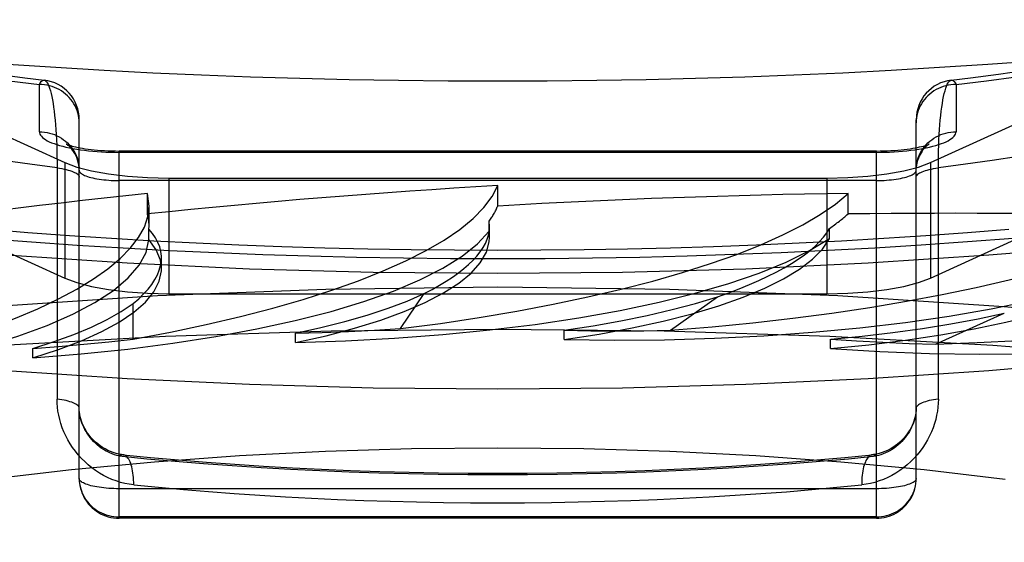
# Model space of a CAD drawing. Header units: inches. Extents: x 0 to 179, y 0 to 116.
# Tile 187 of 234: x 78.721 to 78.968, y 82.81 to 82.941. Entities that reach past the tile are written whole.
import ezdxf

# ---------------------------------------------------------------- set-up
doc = ezdxf.new("R2010")
doc.units = ezdxf.units.IN
doc.header["$LTSCALE"] = 9.842105
doc.header["$MEASUREMENT"] = 0
doc.linetypes.add('HIDDEN', pattern=[0.2, 0.1, -0.1])
doc.layers.get('0').update_dxf_attribs({"linetype": 'CONTINUOUS'})
doc.layers.add('DEFAULT_2', color=8, linetype='HIDDEN')

msp = doc.modelspace()

# ---------------------------------------------------------------- linework, layer by layer
at = {"color": 7, "linetype": 'Continuous'}
for p, q in [((78.99335, 82.88473), (78.96371, 82.88218)), ((78.74746, 82.88018), (78.7172, 82.88218)), ((78.99335, 82.85575), (78.96371, 82.8532)), ((78.74746, 82.8512), (78.7172, 82.8532))]:
    msp.add_line(p, q, dxfattribs=at)
for points in [[(78.84046, 82.92584), (78.82802, 82.92588), (78.8156, 82.92601), (78.80319, 82.92622), (78.79081, 82.92651), (78.77846, 82.92689), (78.76615, 82.92735), (78.75389, 82.9279), (78.7417, 82.92853), (78.72957, 82.92924), (78.71752, 82.93003), (78.70555, 82.9309), (78.69367, 82.93186), (78.6819, 82.93289), (78.67023, 82.934), (78.65868, 82.9352), (78.64726, 82.93647), (78.63596, 82.93781), (78.62481, 82.93924), (78.61381, 82.94074), (78.60296, 82.94231), (78.59227, 82.94396), (78.58175, 82.94567), (78.57141, 82.94746)], [(78.97536, 82.9309), (78.9634, 82.93003), (78.95134, 82.92924), (78.93921, 82.92853), (78.92702, 82.9279), (78.91476, 82.92735), (78.90246, 82.92689), (78.89011, 82.92651), (78.87772, 82.92622), (78.86532, 82.92601), (78.85289, 82.92588), (78.84046, 82.92584)], [(78.71201, 82.88644), (78.72345, 82.88556), (78.73495, 82.88476)], [(78.93507, 82.88409), (78.94672, 82.88481), (78.9583, 82.88562)], [(78.9583, 82.88562), (78.96981, 82.88651)], [(78.73495, 82.88476), (78.74652, 82.88405), (78.75814, 82.88342), (78.76981, 82.88288), (78.78152, 82.88242), (78.79326, 82.88204), (78.80504, 82.88175), (78.81683, 82.88154), (78.82864, 82.88141), (78.84046, 82.88137)], [(78.84046, 82.88137), (78.85236, 82.88141), (78.86426, 82.88154), (78.87614, 82.88175), (78.888, 82.88205), (78.89983, 82.88243), (78.91162, 82.8829), (78.92337, 82.88345), (78.93507, 82.88409)], [(78.96371, 82.88218), (78.93345, 82.88018), (78.90272, 82.87874), (78.87175, 82.87788), (78.84046, 82.87759)], [(78.84046, 82.87759), (78.80917, 82.87788), (78.77819, 82.87874), (78.74746, 82.88018)], [(78.84046, 82.84861), (78.80917, 82.8489), (78.77819, 82.84976), (78.74746, 82.8512)], [(78.96371, 82.8532), (78.93345, 82.8512), (78.90272, 82.84976), (78.87175, 82.8489), (78.84046, 82.84861)]]:
    msp.add_lwpolyline(points, dxfattribs=at)
at = {"layer": 'DEFAULT_2', "color": 8, "linetype": 'HIDDEN'}
for p, q in [((78.61663, 82.95787), (78.73183, 82.90546)), ((78.94908, 82.90546), (79.06428, 82.95787)), ((78.61663, 82.92889), (78.73183, 82.87648)), ((78.94908, 82.87648), (79.06428, 82.92889)), ((78.72546, 82.91318), (78.72546, 82.92503)), ((78.95546, 82.92503), (78.95546, 82.91318)), ((78.73546, 82.82624), (78.73546, 82.91619)), ((78.94546, 82.82624), (78.94546, 82.91619)), ((78.74546, 82.81624), (78.74546, 82.90834)), ((78.93546, 82.90834), (78.74546, 82.90834)), ((78.93546, 82.908), (78.74546, 82.908)), ((78.93546, 82.81624), (78.93546, 82.90834)), ((78.72989, 82.90556), (78.7299, 82.84614)), ((78.73183, 82.90546), (78.73183, 82.87648)), ((78.94908, 82.90546), (78.94908, 82.87648)), ((78.93546, 82.90093), (78.74546, 82.90093)), ((78.75791, 82.90153), (78.75791, 82.87255)), ((78.75791, 82.90153), (78.92301, 82.90153)), ((78.92301, 82.90153), (78.92301, 82.87255)), ((78.84046, 82.89453), (78.84046, 82.89967)), ((78.75255, 82.89254), (78.75255, 82.89768)), ((78.75299, 82.89454), (78.75255, 82.89768)), ((78.92836, 82.89254), (78.92836, 82.89768)), ((78.75299, 82.88953), (78.75299, 82.89452)), ((78.83829, 82.88821), (78.83829, 82.89078)), ((78.83842, 82.88934), (78.83829, 82.89078)), ((78.75296, 82.88875), (78.75299, 82.88953)), ((78.75296, 82.88618), (78.75296, 82.88875)), ((78.83842, 82.8867), (78.83829, 82.88821)), ((78.83842, 82.88671), (78.83842, 82.88933)), ((78.92369, 82.88637), (78.92369, 82.88894)), ((78.75609, 82.8788), (78.75609, 82.88154)), ((78.75791, 82.87255), (78.92301, 82.87255)), ((78.81604, 82.8638), (78.82203, 82.8726)), ((78.88383, 82.86337), (78.89564, 82.87177)), ((78.74899, 82.86118), (78.74899, 82.87011)), ((78.95031, 82.8599), (78.96757, 82.86764)), ((78.8571, 82.86106), (78.8571, 82.86339)), ((78.7897, 82.86028), (78.7897, 82.86262)), ((78.924, 82.85879), (78.924, 82.86112)), ((78.72384, 82.85649), (78.72384, 82.85883)), ((78.73546, 82.82624), (78.73548, 82.82556)), ((78.94543, 82.82558), (78.94546, 82.82624)), ((78.93546, 82.82366), (78.74546, 82.82366)), ((78.94526, 82.82427), (78.94537, 82.82498)), ((78.94537, 82.82492), (78.94543, 82.82561)), ((78.93546, 82.81658), (78.74546, 82.81658)), ((78.93546, 82.81624), (78.74546, 82.81624))]:
    msp.add_line(p, q, dxfattribs=at)
for points in [[(78.71484, 82.92763), (78.72183, 82.92672), (78.72665, 82.92612)], [(78.95426, 82.92612), (78.95909, 82.92672), (78.96608, 82.92763), (78.97295, 82.9286)], [(78.71785, 82.92596), (78.72546, 82.92503)], [(78.72546, 82.92503), (78.72568, 82.92542), (78.7259, 82.92573), (78.72613, 82.92595), (78.72635, 82.92608), (78.72657, 82.92613), (78.72665, 82.92612)], [(78.73546, 82.91537), (78.73543, 82.916), (78.73537, 82.91663), (78.73526, 82.91726), (78.73512, 82.91787), (78.73493, 82.91848), (78.7347, 82.91907), (78.73442, 82.91964), (78.73412, 82.9202), (78.73377, 82.92074), (78.73339, 82.92125), (78.73297, 82.92174), (78.73253, 82.9222), (78.73205, 82.92263), (78.73154, 82.92304), (78.73101, 82.9234), (78.73046, 82.92374), (78.72988, 82.92404), (78.72928, 82.9243), (78.72867, 82.92452), (78.72804, 82.9247), (78.72741, 82.92485), (78.72676, 82.92495), (78.72611, 82.92501), (78.72546, 82.92503)], [(78.72665, 82.92612), (78.72679, 82.92609), (78.72701, 82.92596), (78.72722, 82.92575), (78.72744, 82.92545), (78.72764, 82.92508), (78.72784, 82.92462), (78.72803, 82.92408), (78.72822, 82.92346), (78.7284, 82.92278), (78.72857, 82.92202), (78.72874, 82.92119), (78.72889, 82.92029), (78.72903, 82.91933), (78.72917, 82.91832), (78.72929, 82.91724), (78.7294, 82.91611), (78.72951, 82.91494), (78.7296, 82.91371), (78.72968, 82.91244), (78.72974, 82.91113), (78.7298, 82.90978), (78.72984, 82.9084), (78.72987, 82.90699), (78.72989, 82.90556)], [(78.95546, 82.92503), (78.9548, 82.92501), (78.95415, 82.92495), (78.95351, 82.92485), (78.95287, 82.9247), (78.95224, 82.92452), (78.95163, 82.9243), (78.95103, 82.92404), (78.95046, 82.92374), (78.9499, 82.9234), (78.94937, 82.92304), (78.94886, 82.92263), (78.94839, 82.9222), (78.94794, 82.92174), (78.94752, 82.92125), (78.94714, 82.92074), (78.9468, 82.9202), (78.94649, 82.91964), (78.94622, 82.91907), (78.94599, 82.91848), (78.9458, 82.91787), (78.94565, 82.91726), (78.94554, 82.91663), (78.94548, 82.916), (78.94546, 82.91537)], [(78.95102, 82.84614), (78.95102, 82.90556), (78.95104, 82.90699), (78.95107, 82.9084), (78.95111, 82.90978), (78.95117, 82.91113), (78.95124, 82.91244), (78.95132, 82.91371), (78.95141, 82.91494), (78.95151, 82.91611), (78.95162, 82.91724), (78.95174, 82.91832), (78.95188, 82.91933), (78.95202, 82.92029), (78.95218, 82.92119), (78.95234, 82.92202), (78.95251, 82.92278), (78.95269, 82.92346), (78.95288, 82.92408), (78.95307, 82.92462), (78.95327, 82.92508), (78.95348, 82.92545), (78.95369, 82.92575), (78.9539, 82.92596), (78.95412, 82.92609), (78.95426, 82.92612)], [(78.95426, 82.92612), (78.95434, 82.92613), (78.95456, 82.92608), (78.95479, 82.92595), (78.95501, 82.92573), (78.95523, 82.92542), (78.95546, 82.92503)], [(78.95546, 82.92503), (78.96307, 82.92596), (78.97056, 82.92694)], [(78.72546, 82.91318), (78.72549, 82.91289), (78.72558, 82.9126), (78.72574, 82.91231), (78.72596, 82.91203), (78.72624, 82.91174), (78.72658, 82.91147), (78.72698, 82.9112), (78.72744, 82.91093), (78.72795, 82.91067), (78.72852, 82.91042), (78.72914, 82.91018), (78.72982, 82.90995), (78.73054, 82.90973), (78.73131, 82.90952), (78.73213, 82.90932), (78.73299, 82.90913), (78.73388, 82.90895), (78.73482, 82.90879), (78.73578, 82.90865), (78.73678, 82.90851), (78.73781, 82.90839), (78.73885, 82.90829), (78.73992, 82.9082), (78.74101, 82.90813), (78.74211, 82.90807), (78.74322, 82.90803), (78.74434, 82.90801), (78.74546, 82.908)], [(78.72546, 82.91318), (78.72611, 82.91316), (78.72676, 82.91309), (78.72741, 82.91299), (78.72804, 82.91285), (78.72867, 82.91266), (78.72928, 82.91244), (78.72988, 82.91218), (78.73046, 82.91188), (78.73101, 82.91155), (78.73154, 82.91118), (78.73205, 82.91078), (78.73253, 82.91035), (78.73297, 82.90989), (78.73339, 82.9094), (78.73377, 82.90888), (78.73412, 82.90835), (78.73442, 82.90779), (78.7347, 82.90721), (78.73493, 82.90662), (78.73512, 82.90602), (78.73526, 82.9054), (78.73537, 82.90478), (78.73543, 82.90415)], [(78.93546, 82.908), (78.93658, 82.90801), (78.93769, 82.90803), (78.9388, 82.90807), (78.9399, 82.90813), (78.94099, 82.9082), (78.94206, 82.90829), (78.94311, 82.90839), (78.94413, 82.90851), (78.94513, 82.90865), (78.9461, 82.90879), (78.94703, 82.90895), (78.94793, 82.90913), (78.94878, 82.90932), (78.9496, 82.90952), (78.95037, 82.90973), (78.95109, 82.90995), (78.95177, 82.91018), (78.95239, 82.91042), (78.95296, 82.91067), (78.95348, 82.91093), (78.95393, 82.9112), (78.95433, 82.91147), (78.95468, 82.91174), (78.95496, 82.91203), (78.95517, 82.91231), (78.95533, 82.9126), (78.95542, 82.91289), (78.95546, 82.91318)], [(78.94546, 82.90352), (78.94548, 82.90415), (78.94554, 82.90478), (78.94565, 82.9054), (78.9458, 82.90602), (78.94599, 82.90662), (78.94622, 82.90721), (78.94649, 82.90779), (78.9468, 82.90835), (78.94714, 82.90888), (78.94752, 82.9094), (78.94794, 82.90989), (78.94839, 82.91035), (78.94886, 82.91078), (78.94937, 82.91118), (78.9499, 82.91155), (78.95046, 82.91188), (78.95103, 82.91218), (78.95163, 82.91244), (78.95224, 82.91266), (78.95287, 82.91285), (78.95351, 82.91299), (78.95415, 82.91309), (78.9548, 82.91316), (78.95546, 82.91318)], [(78.73546, 82.90352), (78.73543, 82.90417), (78.73536, 82.90482), (78.73523, 82.90546), (78.73506, 82.90609), (78.73485, 82.90669), (78.73461, 82.90724), (78.73434, 82.90775), (78.73405, 82.9082), (78.73377, 82.90859), (78.7335, 82.90893), (78.73325, 82.90921), (78.73302, 82.90943), (78.73281, 82.90962), (78.73264, 82.90976), (78.73248, 82.90988), (78.73236, 82.90996), (78.73227, 82.91002), (78.7322, 82.91006), (78.73217, 82.91008), (78.73217, 82.91008)], [(78.73217, 82.91008), (78.73217, 82.91008), (78.7322, 82.91006), (78.73228, 82.91003), (78.73239, 82.90998), (78.73255, 82.90992), (78.73276, 82.90985), (78.73301, 82.90977), (78.73332, 82.90968), (78.73368, 82.90958), (78.73409, 82.90947), (78.73456, 82.90936), (78.73509, 82.90925), (78.73566, 82.90914), (78.73629, 82.90903), (78.73696, 82.90892), (78.73768, 82.90882), (78.73843, 82.90873), (78.73923, 82.90864), (78.74006, 82.90856), (78.74091, 82.9085), (78.74179, 82.90844), (78.74269, 82.9084), (78.7436, 82.90837), (78.74453, 82.90835), (78.74546, 82.90834)], [(78.93546, 82.90834), (78.93638, 82.90835), (78.9373, 82.90837), (78.93821, 82.9084), (78.9391, 82.90844), (78.93998, 82.9085), (78.94083, 82.90856), (78.94166, 82.90864), (78.94245, 82.90872), (78.94321, 82.90882), (78.94392, 82.90892), (78.9446, 82.90902), (78.94522, 82.90913), (78.9458, 82.90924), (78.94632, 82.90935), (78.94679, 82.90946), (78.94721, 82.90957), (78.94757, 82.90967), (78.94788, 82.90976), (78.94814, 82.90985), (78.94835, 82.90992), (78.94851, 82.90998), (78.94863, 82.91003), (78.9487, 82.91006)], [(78.9487, 82.91006), (78.94874, 82.91008), (78.94875, 82.91008), (78.94872, 82.91007), (78.94867, 82.91004), (78.94858, 82.90998), (78.94848, 82.90991), (78.94835, 82.90982), (78.9482, 82.9097), (78.94803, 82.90955), (78.94783, 82.90938), (78.94762, 82.90916), (78.9474, 82.90891), (78.94716, 82.90862), (78.94692, 82.90829), (78.94667, 82.90792), (78.94643, 82.90749), (78.94621, 82.90703), (78.946, 82.90652), (78.94581, 82.90597), (78.94566, 82.90539), (78.94555, 82.90478), (78.94548, 82.90416)], [(78.7299, 82.9041), (78.72307, 82.90501), (78.71635, 82.90597), (78.70975, 82.90699)], [(78.73183, 82.90546), (78.73488, 82.90432), (78.73852, 82.90337), (78.74283, 82.90258), (78.74758, 82.902), (78.75259, 82.90166), (78.75791, 82.90153)], [(78.92301, 82.90153), (78.92833, 82.90166), (78.93333, 82.902), (78.93809, 82.90258), (78.94239, 82.90337), (78.94603, 82.90432), (78.94908, 82.90546)], [(78.97116, 82.90699), (78.96456, 82.90597), (78.95785, 82.90501), (78.95102, 82.9041)], [(78.7299, 82.9041), (78.73051, 82.90401), (78.73109, 82.90392), (78.73165, 82.90381), (78.73218, 82.9037), (78.73268, 82.90357), (78.73314, 82.90344), (78.73357, 82.90329), (78.73395, 82.90315), (78.7343, 82.90299), (78.7346, 82.90283), (78.73486, 82.90266), (78.73507, 82.90249), (78.73524, 82.90232), (78.73536, 82.90214), (78.73543, 82.90196), (78.73546, 82.90178)], [(78.73546, 82.90352), (78.73548, 82.90335), (78.73554, 82.90318), (78.73565, 82.90301), (78.7358, 82.90285), (78.73599, 82.90269), (78.73622, 82.90253), (78.73649, 82.90237), (78.7368, 82.90222), (78.73714, 82.90208), (78.73752, 82.90194), (78.73794, 82.90181), (78.73839, 82.90169), (78.73886, 82.90157), (78.73937, 82.90146), (78.7399, 82.90137), (78.74046, 82.90128), (78.74103, 82.9012), (78.74163, 82.90113), (78.74224, 82.90107), (78.74287, 82.90102), (78.74351, 82.90098), (78.74415, 82.90095), (78.7448, 82.90093), (78.74546, 82.90093)], [(78.93546, 82.90093), (78.93611, 82.90093), (78.93676, 82.90095), (78.93741, 82.90098), (78.93804, 82.90102), (78.93867, 82.90107), (78.93928, 82.90113), (78.93988, 82.9012), (78.94046, 82.90128), (78.94101, 82.90137), (78.94154, 82.90146), (78.94205, 82.90157), (78.94253, 82.90169), (78.94297, 82.90181), (78.94339, 82.90194), (78.94377, 82.90208), (78.94412, 82.90222), (78.94442, 82.90237), (78.9447, 82.90253), (78.94493, 82.90269), (78.94512, 82.90285), (78.94526, 82.90301), (78.94537, 82.90318), (78.94543, 82.90335), (78.94546, 82.90352)], [(78.94546, 82.90178), (78.94548, 82.90196), (78.94555, 82.90214), (78.94567, 82.90232), (78.94584, 82.90249), (78.94605, 82.90266), (78.94631, 82.90283), (78.94661, 82.90299), (78.94696, 82.90315), (78.94735, 82.90329), (78.94777, 82.90344), (78.94823, 82.90357), (78.94873, 82.9037), (78.94926, 82.90381), (78.94982, 82.90392), (78.95041, 82.90401), (78.95102, 82.9041)], [(78.84046, 82.88341), (78.82959, 82.88345), (78.81874, 82.88356), (78.8079, 82.88374), (78.79708, 82.884), (78.78629, 82.88433), (78.77554, 82.88473), (78.76483, 82.88521), (78.75417, 82.88576), (78.74358, 82.88638), (78.73305, 82.88707), (78.72259, 82.88784), (78.71221, 82.88867)], [(78.72384, 82.85649), (78.73593, 82.85747), (78.74762, 82.85868), (78.75892, 82.86013), (78.76974, 82.86181), (78.78001, 82.86371), (78.78966, 82.86582), (78.79863, 82.86812), (78.80687, 82.87059), (78.81432, 82.87323), (78.82094, 82.87601), (78.82668, 82.87892), (78.83151, 82.88193), (78.83537, 82.88503), (78.83829, 82.88821)], [(78.9687, 82.88867), (78.95832, 82.88784), (78.94787, 82.88707), (78.93734, 82.88638), (78.92674, 82.88576), (78.91608, 82.88521), (78.90538, 82.88473), (78.89462, 82.88433), (78.88383, 82.884), (78.87302, 82.88374), (78.86218, 82.88356), (78.85132, 82.88345), (78.84046, 82.88341)], [(78.66152, 82.8498), (78.67278, 82.8513), (78.68347, 82.85302), (78.69363, 82.85496), (78.70316, 82.8571), (78.71199, 82.85944), (78.72009, 82.86194), (78.72738, 82.86461), (78.73384, 82.86741), (78.7394, 82.87035), (78.74406, 82.87338), (78.74775, 82.8765), (78.75049, 82.87969), (78.75222, 82.88291), (78.75296, 82.88618)], [(78.75609, 82.8788), (78.75583, 82.88095), (78.75479, 82.88357), (78.75296, 82.88618)], [(78.7897, 82.86028), (78.79742, 82.86203), (78.80455, 82.86392), (78.81111, 82.86596), (78.81703, 82.86811), (78.82229, 82.87038), (78.82685, 82.87275), (78.83068, 82.87521), (78.83376, 82.87773), (78.83607, 82.88031), (78.83761, 82.88293), (78.83835, 82.88556), (78.83842, 82.8867)], [(78.7897, 82.86028), (78.80226, 82.8607), (78.81458, 82.86137), (78.82669, 82.86229), (78.83847, 82.86346), (78.84986, 82.86487), (78.86078, 82.86651), (78.87115, 82.86837), (78.88093, 82.87043), (78.89003, 82.87269), (78.89842, 82.87514), (78.90602, 82.87774), (78.9128, 82.8805), (78.91868, 82.88337), (78.92369, 82.88637)], [(78.8571, 82.86106), (78.86588, 82.86243), (78.87417, 82.86397), (78.88199, 82.86568), (78.88927, 82.86754), (78.89597, 82.86954), (78.90205, 82.87167), (78.90747, 82.87391), (78.9122, 82.87626), (78.91621, 82.87869), (78.91947, 82.8812), (78.92196, 82.88376), (78.92369, 82.88637)], [(78.8571, 82.86106), (78.86975, 82.8609), (78.88233, 82.86101), (78.89488, 82.86137), (78.90727, 82.86199), (78.91942, 82.86287), (78.93128, 82.86399), (78.94274, 82.86536), (78.95375, 82.86695), (78.96424, 82.86877), (78.97413, 82.8708), (78.98337, 82.87302), (78.99189, 82.87543), (78.99961, 82.87799), (79.00656, 82.88072)], [(78.924, 82.85879), (78.93357, 82.85975), (78.94276, 82.86089), (78.95161, 82.86222), (78.96003, 82.86373), (78.96797, 82.86539), (78.97538, 82.86722), (78.98223, 82.86918), (78.98846, 82.87128), (78.99404, 82.8735), (78.99894, 82.87582), (79.00311, 82.87823), (79.00656, 82.88072)], [(78.72384, 82.85649), (78.73027, 82.85856), (78.73602, 82.86075), (78.74112, 82.86304), (78.7455, 82.86543), (78.74915, 82.86791), (78.75206, 82.87044), (78.75418, 82.87303), (78.75553, 82.87566), (78.75607, 82.8783), (78.75609, 82.8788)], [(78.73183, 82.87648), (78.73488, 82.87534), (78.73852, 82.87439), (78.74283, 82.87361), (78.74758, 82.87303), (78.75259, 82.87268), (78.75791, 82.87255)], [(78.92301, 82.87255), (78.92833, 82.87268), (78.93333, 82.87303), (78.93809, 82.87361), (78.94239, 82.87439), (78.94603, 82.87534), (78.94908, 82.87648)], [(78.84046, 82.87417), (78.79737, 82.87361), (78.7551, 82.87199), (78.71346, 82.86929), (78.67303, 82.86555), (78.63423, 82.86079), (78.59739, 82.85508), (78.56292, 82.84846), (78.5311, 82.841), (78.50228, 82.83276), (78.47669, 82.82384), (78.45463, 82.81431), (78.43626, 82.80426), (78.42181, 82.7938), (78.41136, 82.78302), (78.40508, 82.77203), (78.40296, 82.76093)], [(79.27796, 82.76093), (79.27583, 82.77203), (79.26955, 82.78302), (79.2591, 82.7938), (79.24465, 82.80426), (79.22628, 82.81431), (79.20422, 82.82384), (79.17864, 82.83276), (79.14982, 82.841), (79.11799, 82.84846), (79.08352, 82.85508), (79.04669, 82.86079), (79.00788, 82.86555), (78.96745, 82.86929), (78.92581, 82.87199), (78.88354, 82.87361), (78.84046, 82.87417)], [(78.78971, 82.86262), (78.79612, 82.86406), (78.80213, 82.86558), (78.80774, 82.86721), (78.81295, 82.86893), (78.81771, 82.87072), (78.82203, 82.8726)], [(78.85712, 82.8634), (78.86439, 82.86452), (78.87133, 82.86575), (78.87795, 82.8671), (78.88422, 82.86856), (78.89012, 82.87011), (78.89564, 82.87177)], [(78.924, 82.85879), (78.93635, 82.85807), (78.94881, 82.8576), (78.96141, 82.8574), (78.97403, 82.85746), (78.98659, 82.85777), (78.99902, 82.85834), (79.01122, 82.85917), (79.02314, 82.86025), (79.03468, 82.86157), (79.04578, 82.86312), (79.05637, 82.8649), (79.06638, 82.86689), (79.07571, 82.86906), (79.08438, 82.87144)], [(78.72385, 82.85883), (78.7292, 82.86053), (78.73409, 82.86231), (78.73853, 82.86416), (78.7425, 82.86608), (78.74599, 82.86807), (78.74899, 82.87011)], [(78.92401, 82.86113), (78.93193, 82.86191), (78.93959, 82.86281), (78.94702, 82.86384), (78.95417, 82.86499), (78.96102, 82.86626), (78.96757, 82.86764)], [(78.84046, 82.8636), (78.79865, 82.86315), (78.75714, 82.86181), (78.71619, 82.85959), (78.67609, 82.8565), (78.63712, 82.85256), (78.59953, 82.84781), (78.56359, 82.84226), (78.52954, 82.83597), (78.49761, 82.82897), (78.46803, 82.82132), (78.44099, 82.81305), (78.41668, 82.80424), (78.39526, 82.79494), (78.37689, 82.78521), (78.36168, 82.77512), (78.34974, 82.76474), (78.34116, 82.75415), (78.33598, 82.7434), (78.33425, 82.73258)], [(78.78971, 82.86262), (78.79638, 82.86281), (78.80298, 82.86307), (78.80954, 82.8634), (78.81604, 82.8638)], [(79.34666, 82.73258), (79.34493, 82.7434), (79.33976, 82.75415), (79.33117, 82.76474), (79.31923, 82.77512), (79.30402, 82.78521), (79.28565, 82.79494), (79.26423, 82.80424), (79.23992, 82.81305), (79.21288, 82.82132), (79.1833, 82.82897), (79.15137, 82.83597), (79.11732, 82.84226), (79.08138, 82.84781), (79.0438, 82.85256), (79.00482, 82.8565), (78.96472, 82.85959), (78.92377, 82.86181), (78.88226, 82.86315), (78.84046, 82.8636)], [(78.85712, 82.8634), (78.8638, 82.86328), (78.87048, 82.86324), (78.87716, 82.86327), (78.88383, 82.86337)], [(78.72385, 82.85883), (78.73029, 82.85932), (78.73662, 82.85987), (78.74285, 82.86049), (78.74899, 82.86118)], [(78.92401, 82.86113), (78.93052, 82.86071), (78.93707, 82.86037), (78.94367, 82.8601), (78.95031, 82.8599)], [(78.74912, 82.82462), (78.74802, 82.82476), (78.74691, 82.82497), (78.74581, 82.82525), (78.74472, 82.82559), (78.74364, 82.826), (78.74258, 82.82646), (78.74154, 82.82699), (78.74053, 82.82758), (78.73955, 82.82822), (78.73861, 82.82891), (78.7377, 82.82965), (78.73683, 82.83044), (78.736, 82.83127), (78.73522, 82.83214), (78.73449, 82.83304), (78.73381, 82.83397), (78.73318, 82.83493), (78.73261, 82.83591), (78.73209, 82.83691), (78.73162, 82.83792), (78.73121, 82.83895), (78.73086, 82.83998), (78.73056, 82.84102), (78.73032, 82.84206), (78.73013, 82.8431), (78.73, 82.84413), (78.72992, 82.84514), (78.7299, 82.84614)], [(78.73546, 82.84383), (78.73543, 82.844), (78.73536, 82.84418), (78.73524, 82.84436), (78.73507, 82.84453), (78.73486, 82.84471), (78.7346, 82.84487), (78.7343, 82.84503), (78.73395, 82.84519), (78.73357, 82.84534), (78.73314, 82.84548), (78.73268, 82.84562), (78.73218, 82.84574), (78.73165, 82.84586), (78.73109, 82.84596), (78.73051, 82.84606), (78.7299, 82.84614)], [(78.95102, 82.84614), (78.95099, 82.84514), (78.95091, 82.84413), (78.95078, 82.8431), (78.95059, 82.84206), (78.95035, 82.84102), (78.95005, 82.83998), (78.9497, 82.83895), (78.94929, 82.83792), (78.94882, 82.83691), (78.94831, 82.83591), (78.94773, 82.83493), (78.9471, 82.83397), (78.94642, 82.83304), (78.94569, 82.83214), (78.94491, 82.83127), (78.94408, 82.83044), (78.94321, 82.82965), (78.94231, 82.82891), (78.94136, 82.82822), (78.94038, 82.82758), (78.93937, 82.82699), (78.93833, 82.82646), (78.93727, 82.826), (78.93619, 82.82559), (78.9351, 82.82525), (78.934, 82.82497), (78.9329, 82.82476), (78.93179, 82.82462)], [(78.95102, 82.84614), (78.95041, 82.84606), (78.94982, 82.84596), (78.94926, 82.84586), (78.94873, 82.84574), (78.94823, 82.84562), (78.94777, 82.84548), (78.94735, 82.84534), (78.94696, 82.84519), (78.94661, 82.84503), (78.94631, 82.84487), (78.94605, 82.84471), (78.94584, 82.84453), (78.94567, 82.84436), (78.94555, 82.84418), (78.94548, 82.844), (78.94546, 82.84383)], [(78.74647, 82.83216), (78.7461, 82.8322), (78.7454, 82.83232), (78.7447, 82.83249), (78.74399, 82.8327), (78.7433, 82.83297), (78.74261, 82.83327), (78.74195, 82.83362), (78.7413, 82.834), (78.74069, 82.83442), (78.7401, 82.83487), (78.73955, 82.83534), (78.73903, 82.83584), (78.73855, 82.83635), (78.7381, 82.83687), (78.73769, 82.8374), (78.73732, 82.83794), (78.73699, 82.83849), (78.73669, 82.83903), (78.73643, 82.83957), (78.7362, 82.8401), (78.73601, 82.84063), (78.73584, 82.84116), (78.73571, 82.84168), (78.7356, 82.84219), (78.73553, 82.8427), (78.73548, 82.84319), (78.73546, 82.84368), (78.73546, 82.84382)], [(78.74546, 82.83187), (78.74488, 82.832), (78.74431, 82.83217), (78.74373, 82.83237), (78.74317, 82.83261), (78.7426, 82.83287), (78.74205, 82.83317), (78.74151, 82.83349), (78.74099, 82.83385), (78.74048, 82.83423), (78.73999, 82.83463), (78.73951, 82.83506), (78.73906, 82.83551), (78.73863, 82.83598), (78.73823, 82.83646), (78.73784, 82.83696), (78.73749, 82.83748), (78.73716, 82.838), (78.73687, 82.83852), (78.7366, 82.83906), (78.73635, 82.8396), (78.73614, 82.84014), (78.73596, 82.84068), (78.7358, 82.84122), (78.73568, 82.84176), (78.73558, 82.84229), (78.73551, 82.84281), (78.73547, 82.84332), (78.73546, 82.84382)], [(78.94546, 82.84382), (78.94545, 82.84366), (78.94543, 82.84317), (78.94538, 82.84268), (78.9453, 82.84217), (78.9452, 82.84166), (78.94506, 82.84114), (78.9449, 82.84061), (78.9447, 82.84008), (78.94447, 82.83954), (78.94421, 82.839), (78.94391, 82.83846), (78.94357, 82.83792), (78.9432, 82.83738), (78.9428, 82.83685), (78.94235, 82.83633), (78.94187, 82.83582), (78.94135, 82.83533), (78.9408, 82.83486), (78.94021, 82.83441), (78.93959, 82.83399), (78.93895, 82.83361), (78.93828, 82.83326), (78.9376, 82.83296), (78.9369, 82.8327), (78.9362, 82.83248), (78.93549, 82.83232), (78.93479, 82.8322), (78.93444, 82.83216)], [(78.94546, 82.84382), (78.94544, 82.84332), (78.9454, 82.84281), (78.94533, 82.84229), (78.94524, 82.84176), (78.94511, 82.84122), (78.94496, 82.84068), (78.94477, 82.84014), (78.94456, 82.8396), (78.94432, 82.83906), (78.94405, 82.83852), (78.94375, 82.838), (78.94342, 82.83748), (78.94307, 82.83696), (78.94269, 82.83646), (78.94228, 82.83598), (78.94185, 82.83551), (78.9414, 82.83506), (78.94093, 82.83463), (78.94043, 82.83423), (78.93992, 82.83385), (78.9394, 82.83349), (78.93886, 82.83317), (78.93831, 82.83287), (78.93775, 82.83261), (78.93718, 82.83237), (78.93661, 82.83217), (78.93603, 82.832), (78.93546, 82.83187)], [(78.58018, 82.78895), (78.58949, 82.79416), (78.60035, 82.79917), (78.61268, 82.80393), (78.6264, 82.80842), (78.64144, 82.81262), (78.65773, 82.81651), (78.67517, 82.82006), (78.69372, 82.82325), (78.7132, 82.82606), (78.73348, 82.82845), (78.75438, 82.83043), (78.77571, 82.83196), (78.79729, 82.83306), (78.81884, 82.83371), (78.84046, 82.83392)], [(78.84046, 82.83392), (78.86209, 82.83371), (78.88366, 82.83305), (78.90525, 82.83196), (78.92659, 82.83043), (78.94749, 82.82845), (78.96777, 82.82605)], [(78.74647, 82.83216), (78.74641, 82.83216), (78.74617, 82.83215), (78.74594, 82.8321), (78.7457, 82.832), (78.74546, 82.83187)], [(78.74546, 82.83187), (78.75246, 82.83118), (78.75953, 82.83055), (78.76667, 82.82997), (78.77387, 82.82945), (78.78113, 82.82898), (78.78844, 82.82856), (78.79579, 82.8282), (78.80318, 82.82789), (78.8106, 82.82764), (78.81804, 82.82745), (78.8255, 82.82731), (78.83298, 82.82722), (78.84046, 82.8272), (78.84794, 82.82722), (78.85542, 82.82731), (78.86288, 82.82745), (78.87033, 82.82764), (78.87775, 82.82789), (78.88514, 82.8282), (78.89249, 82.82856), (78.8998, 82.82898), (78.90705, 82.82945), (78.91426, 82.82997), (78.9214, 82.83055), (78.92846, 82.83118), (78.93546, 82.83187)], [(78.74912, 82.82462), (78.74912, 82.82524), (78.74909, 82.82586), (78.74905, 82.82645), (78.749, 82.82703), (78.74893, 82.82759), (78.74885, 82.82813), (78.74875, 82.82864), (78.74863, 82.82912), (78.74851, 82.82958), (78.74837, 82.83), (78.74821, 82.83039), (78.74805, 82.83074), (78.74787, 82.83106), (78.74769, 82.83134), (78.74749, 82.83158), (78.74729, 82.83178), (78.74708, 82.83194), (78.74686, 82.83205), (78.74664, 82.83213), (78.74647, 82.83216)], [(78.74647, 82.83216), (78.75338, 82.83148), (78.76036, 82.83086), (78.76741, 82.83029), (78.77453, 82.82977), (78.78171, 82.8293), (78.78894, 82.82889), (78.79621, 82.82853), (78.80353, 82.82823), (78.81087, 82.82798), (78.81825, 82.82779), (78.82564, 82.82765), (78.83304, 82.82756), (78.84045, 82.82754), (78.84787, 82.82756), (78.85527, 82.82765), (78.86266, 82.82779), (78.87004, 82.82798), (78.87738, 82.82823), (78.8847, 82.82853), (78.89197, 82.82889), (78.8992, 82.8293), (78.90638, 82.82977), (78.9135, 82.83029), (78.92055, 82.83086), (78.92753, 82.83148), (78.93444, 82.83216)], [(78.93444, 82.83216), (78.93428, 82.83213), (78.93405, 82.83205), (78.93383, 82.83194), (78.93362, 82.83178), (78.93342, 82.83158), (78.93322, 82.83134), (78.93304, 82.83106), (78.93286, 82.83074), (78.9327, 82.83039), (78.93255, 82.83), (78.93241, 82.82958), (78.93228, 82.82912), (78.93217, 82.82864), (78.93207, 82.82813), (78.93198, 82.82759), (78.93191, 82.82703), (78.93186, 82.82645), (78.93182, 82.82586), (78.9318, 82.82524), (78.93179, 82.82462)], [(78.93546, 82.83187), (78.93522, 82.832), (78.93498, 82.8321), (78.93474, 82.83215), (78.93451, 82.83216), (78.93444, 82.83216)], [(78.73546, 82.82624), (78.73548, 82.82561), (78.73555, 82.82489)], [(78.74546, 82.82366), (78.7448, 82.82366), (78.74415, 82.82368), (78.74351, 82.8237), (78.74287, 82.82374), (78.74224, 82.82379), (78.74163, 82.82385), (78.74103, 82.82392), (78.74046, 82.824), (78.7399, 82.82409), (78.73937, 82.82419), (78.73886, 82.8243), (78.73839, 82.82441), (78.73794, 82.82454), (78.73752, 82.82467), (78.73714, 82.82481), (78.7368, 82.82495), (78.73649, 82.8251), (78.73622, 82.82525), (78.73599, 82.82541), (78.7358, 82.82557), (78.73565, 82.82574), (78.73554, 82.82591), (78.73548, 82.82607), (78.73546, 82.82624)], [(78.94546, 82.82624), (78.94543, 82.82607), (78.94537, 82.82591), (78.94526, 82.82574), (78.94512, 82.82557), (78.94493, 82.82541), (78.94469, 82.82525), (78.94442, 82.8251), (78.94412, 82.82495), (78.94377, 82.82481), (78.94339, 82.82467), (78.94297, 82.82454), (78.94253, 82.82441), (78.94205, 82.8243), (78.94154, 82.82419), (78.94101, 82.82409), (78.94046, 82.824), (78.93988, 82.82392), (78.93928, 82.82385), (78.93867, 82.82379), (78.93804, 82.82374), (78.93741, 82.8237), (78.93676, 82.82368), (78.93611, 82.82366), (78.93546, 82.82366)], [(78.73554, 82.82498), (78.73566, 82.82423), (78.73582, 82.82359), (78.736, 82.823), (78.73621, 82.82243), (78.73649, 82.82182), (78.7368, 82.82124), (78.73711, 82.82074), (78.73744, 82.82027), (78.73782, 82.81978), (78.73825, 82.81931), (78.73874, 82.81884), (78.73925, 82.8184), (78.73975, 82.81803), (78.74026, 82.8177), (78.74083, 82.81738), (78.74142, 82.81709), (78.74205, 82.81684), (78.74271, 82.81663), (78.74339, 82.81646), (78.74409, 82.81634), (78.7448, 82.81627), (78.74546, 82.81624)], [(78.73565, 82.82436), (78.7358, 82.82374), (78.73599, 82.82314), (78.73622, 82.82255), (78.73649, 82.82197), (78.7368, 82.82141), (78.73714, 82.82088), (78.73752, 82.82036), (78.73794, 82.81988), (78.73838, 82.81941), (78.73886, 82.81898), (78.73937, 82.81858), (78.7399, 82.81821), (78.74046, 82.81788), (78.74103, 82.81758), (78.74163, 82.81732), (78.74224, 82.8171), (78.74287, 82.81691), (78.74351, 82.81677), (78.74415, 82.81667), (78.7448, 82.8166), (78.74546, 82.81658)], [(78.74912, 82.82462), (78.75533, 82.82401), (78.76161, 82.82344), (78.76793, 82.82292), (78.77432, 82.82244), (78.78075, 82.822), (78.78722, 82.82161), (78.79373, 82.82127), (78.80026, 82.82097), (78.80683, 82.82071), (78.81344, 82.8205), (78.82012, 82.82034), (78.82686, 82.82022), (78.83363, 82.82015), (78.84046, 82.82012)], [(78.84046, 82.82012), (78.84722, 82.82015), (78.85395, 82.82022), (78.86061, 82.82034), (78.86723, 82.8205), (78.87385, 82.82071), (78.88044, 82.82096), (78.88701, 82.82126), (78.89355, 82.82161), (78.90004, 82.822), (78.90649, 82.82243), (78.91289, 82.82291), (78.91924, 82.82344), (78.92554, 82.824), (78.93179, 82.82462)], [(78.93546, 82.81658), (78.93611, 82.8166), (78.93676, 82.81667), (78.93741, 82.81677), (78.93804, 82.81691), (78.93867, 82.8171), (78.93928, 82.81732), (78.93988, 82.81758), (78.94046, 82.81788), (78.94101, 82.81821), (78.94154, 82.81858), (78.94205, 82.81898), (78.94253, 82.81941), (78.94297, 82.81987), (78.94339, 82.82036), (78.94377, 82.82088), (78.94412, 82.82141), (78.94442, 82.82197), (78.94469, 82.82255), (78.94493, 82.82314), (78.94512, 82.82374), (78.94526, 82.82436)], [(78.93546, 82.81624), (78.93612, 82.81627), (78.93678, 82.81633), (78.93743, 82.81644), (78.93807, 82.81659), (78.9387, 82.81678), (78.93931, 82.81702), (78.93991, 82.81729), (78.94049, 82.8176), (78.94104, 82.81794), (78.94156, 82.81832), (78.94206, 82.81873), (78.94253, 82.81918), (78.94298, 82.81965), (78.94339, 82.82016), (78.94377, 82.82068), (78.94411, 82.82123), (78.94442, 82.8218), (78.94469, 82.8224), (78.94492, 82.82301), (78.94511, 82.82363), (78.94526, 82.82427)]]:
    msp.add_lwpolyline(points, dxfattribs=at)
for centre, start, end in [((78.72546, 82.91619), 0, 83.1553), ((78.95546, 82.91619), 96.8447, 180)]:
    msp.add_arc(centre, 0.01, start, end, dxfattribs=at)
for centre, major_axis, ratio, start_param, end_param in [((78.68286, 82.89456), (0.15837, 0.00993), 0.257874, -1.156305, -0.116454), ((78.84046, 82.76866), (0.50614, 0.03172), 0.257874, 1.554635, 1.729168), ((78.84046, 82.76866), (0.50613, 0.03142), 0.268018, 1.728692, 1.903225), ((78.77591, 82.89959), (0.15837, 0.00972), 0.247786, -1.329886, -0.290035), ((78.84046, 82.76866), (0.50615, 0.03107), 0.247786, 1.381054, 1.555587), ((78.5946, 82.88543), (0.15837, 0.00983), 0.268018, -0.982248, -0.016858), ((78.68286, 82.8894), (0.15837, 0.00972), 0.247786, -0.208781, -0.115503), ((78.84046, 82.76866), (0.50616, 0.0295), 0.238051, 1.207858, 1.382391), ((78.5946, 82.88026), (0.15837, 0.00993), 0.257874, -0.01619, 0.058079), ((78.87092, 82.90036), (0.15837, 0.00923), 0.238051, -1.503082, -0.463231), ((78.77591, 82.89443), (0.15837, 0.00923), 0.238051, -0.381977, -0.288698), ((78.62476, 82.87387), (0.13131, 0.00823), 0.257874, 5.936618, 6.485666), ((78.7071, 82.88178), (0.13131, 0.00806), 0.247786, -0.520148, -0.015351), ((78.79348, 82.88586), (0.13131, 0.00765), 0.238051, -0.693344, -0.144297), ((78.96501, 82.89685), (0.15838, 0.00847), 0.228952, -1.675983, -0.636132)]:
    msp.add_ellipse(centre, major_axis=major_axis, ratio=ratio, start_param=start_param, end_param=end_param, dxfattribs=at)

doc.saveas('drawing.dxf')
